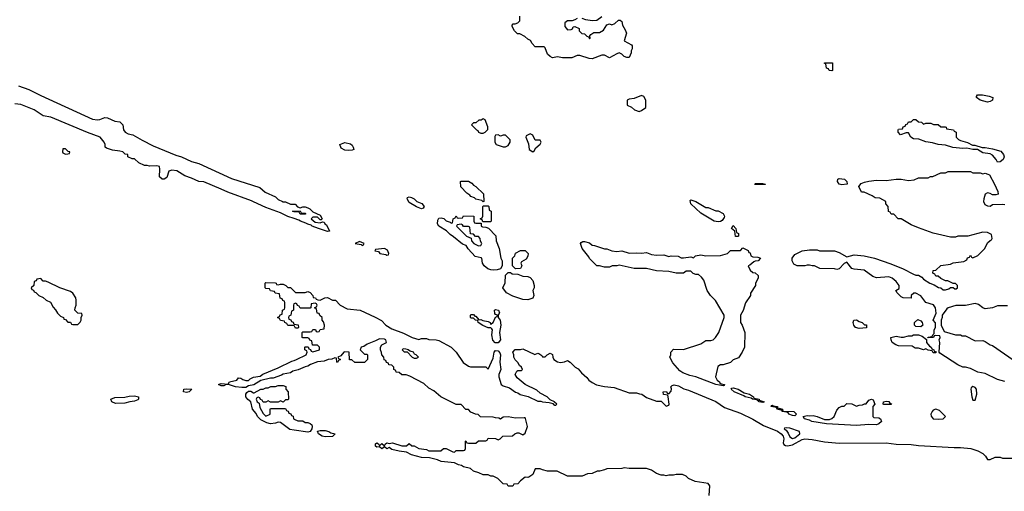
# Model space of a CAD drawing. Header units: inches. Extents: x 2348352 to 2479776, y 460422 to 613655.
# Tile 202 of 256: x 2377780 to 2385745, y 551645 to 555460. Entities that reach past the tile are written whole.
import ezdxf

# ---------------------------------------------------------------- set-up
doc = ezdxf.new("R2010")
doc.units = ezdxf.units.IN
doc.header["$MEASUREMENT"] = 0
doc.layers.add('C3575', color=7, linetype='Continuous')
doc.layers.add('C3585', color=7, linetype='Continuous')

msp = doc.modelspace()

# ---------------------------------------------------------------- linework, layer by layer
at = {"layer": 'C3575', "color": 4}
for points, elevation in [([(2377770, 554924.2), (2377855.2, 554895.2), (2377950, 554847.3), (2378370, 554656.3), (2378410, 554649.6), (2378428.4, 554651.6), (2378470, 554669.2), (2378490, 554665.2), (2378550, 554639.3), (2378590, 554635.1), (2378614, 554610), (2378619.5, 554570), (2378633.2, 554550), (2378656.6, 554536.6), (2378694, 554530), (2378770, 554484.5), (2378860.5, 554440.5), (2379043.9, 554363.9), (2379088.7, 554350), (2379170, 554312), (2379230, 554298), (2379494.2, 554174.2), (2379723.1, 554103.1), (2379764.7, 554064.7), (2379850, 554028), (2379870, 554006), (2379906, 553990), (2379906, 553986), (2379930, 553986), (2379970, 553968), (2380000, 553967.5)], 56), ([(2380000, 553851.1), (2379950, 553866.8), (2379890, 553897.3), (2379770, 553940.7), (2379670, 553985.5), (2379655.8, 553995.8), (2379464.1, 554064.1), (2379410.4, 554090.4), (2379270, 554147.3), (2379230, 554150.8), (2379170, 554178.8), (2379116.8, 554196.8), (2379050, 554237.6), (2379010, 554241.6), (2378985.6, 554234.4), (2378970, 554184.9), (2378950, 554171), (2378931.3, 554171.3), (2378912, 554190), (2378914, 554250), (2378910, 554271.3), (2378890, 554278), (2378830, 554274), (2378810, 554282), (2378790, 554282), (2378743.6, 554303.6), (2378710, 554334), (2378690, 554334), (2378654, 554350), (2378654, 554370), (2378632, 554372), (2378614, 554390), (2378590, 554398), (2378530, 554404.7), (2378482, 554422), (2378472, 554430), (2378471.3, 554450), (2378464, 554470), (2378431.1, 554511.1), (2378327.5, 554547.5), (2378032.1, 554672.1), (2377970, 554683.1), (2377896.3, 554730), (2377790, 554772.9), (2377740.7, 554779.3)], 56), ([(2380000, 553906.5), (2379992.7, 553907.3), (2379988, 553912), (2380000, 553912.4)], 56), ([(2380000, 552982.7), (2379990, 552986), (2379950, 552986), (2379942, 553002), (2379926, 553010), (2379922, 553022), (2379890, 553026), (2379882, 553042), (2379866, 553050), (2379882, 553058), (2379887.3, 553072.7), (2379902, 553078), (2379906, 553110), (2379922, 553118), (2379926, 553130), (2379926, 553170), (2379922, 553182), (2379907.3, 553187.3), (2379902, 553202), (2379887.3, 553207.3), (2379882, 553242), (2379847.3, 553247.3), (2379842, 553262), (2379810, 553266), (2379802, 553282), (2379770, 553286), (2379766, 553290), (2379766, 553330), (2379770, 553334), (2379847.3, 553332.7), (2379854, 553330), (2379858, 553318), (2379870, 553314), (2379890, 553322), (2379910, 553322), (2379934, 553310), (2379950, 553294), (2379970, 553294), (2380000, 553264)], 52), ([(2380000, 553162.7), (2379998, 553162), (2379994, 553150), (2379994, 553110), (2379978, 553102), (2379974, 553070), (2379958, 553062), (2379954, 553050), (2379958, 553038), (2379972.7, 553032.7), (2379978, 553018), (2379992.7, 553012.7), (2379998, 552998), (2380000, 552997.7)], 52), ([(2380000, 552618.4), (2379990, 552616), (2379970, 552604), (2379910, 552593.2), (2379896.8, 552583.2), (2379830, 552561.2), (2379810, 552561.2), (2379730, 552542), (2379674.4, 552505.6), (2379630, 552499), (2379610, 552485.2), (2379575.9, 552484.1), (2379526, 552490), (2379470, 552508.7), (2379450, 552508.7), (2379430, 552498), (2379410, 552498), (2379388, 552510), (2379410, 552516), (2379467.3, 552512.7), (2379478, 552530), (2379535.6, 552544.4), (2379550, 552562), (2379570, 552561), (2379584.7, 552550), (2379610, 552540.5), (2379630, 552541), (2379644.7, 552555.3), (2379670, 552567.3), (2379724.7, 552575.3), (2379747.2, 552592.8), (2379870, 552644), (2379982, 552698), (2380000, 552704)], 52), ([(2380000, 552139.8), (2379964.8, 552144.8), (2379890, 552202), (2379870, 552204), (2379850, 552195.3), (2379810, 552189.4), (2379778, 552198), (2379730, 552222), (2379704, 552250), (2379693.2, 552273.2), (2379664, 552310), (2379648.7, 552370), (2379626.3, 552386.3), (2379609.3, 552409.3), (2379609.3, 552430.7), (2379616.5, 552443.5), (2379630, 552456), (2379650, 552456), (2379670, 552442), (2379678, 552442), (2379730, 552472), (2379750, 552472), (2379770, 552482), (2379790, 552482), (2379811.6, 552491.6), (2379850, 552492), (2379870, 552502), (2379910, 552502), (2379932.7, 552492.7), (2379934, 552470), (2379952, 552450), (2379954, 552390), (2379950, 552386), (2379930, 552386), (2379910, 552366), (2379890, 552378), (2379870, 552366), (2379810, 552366), (2379790, 552378), (2379770, 552366), (2379750, 552366), (2379742, 552382), (2379727.3, 552387.3), (2379722, 552402), (2379710, 552406), (2379698, 552402), (2379694, 552390), (2379702, 552370), (2379718, 552358), (2379723.5, 552323.5), (2379750, 552274), (2379770, 552254), (2379806, 552270), (2379806, 552310), (2379810, 552314), (2379930, 552314), (2379938, 552298), (2379952.7, 552292.7), (2379958, 552278), (2379972.7, 552272.7), (2379978, 552258), (2379992.7, 552252.7), (2379994, 552230), (2380000, 552227.3)], 52)]:
    msp.add_lwpolyline(points, dxfattribs=dict(at, elevation=elevation))
for points, elevation in [([(2378150, 554415.3), (2378130, 554415.3), (2378126, 554390), (2378130, 554382), (2378150, 554372), (2378170, 554374), (2378182, 554378), (2378186, 554390), (2378172.9, 554392.9)], 56), ([(2377950, 553366), (2377918, 553362), (2377912.7, 553347.3), (2377898, 553342), (2377894, 553310), (2377874, 553290), (2377878, 553278), (2377892.7, 553272.7), (2377898, 553258), (2377910, 553254), (2377934, 553230), (2377970, 553214), (2377994, 553190), (2378030, 553174), (2378050, 553134), (2378070, 553114), (2378085.4, 553085.4), (2378110, 553062), (2378134, 553050), (2378138, 553038), (2378150, 553034), (2378170, 553014), (2378190, 553014), (2378198, 552998), (2378210, 552994), (2378250, 552994), (2378270, 553014), (2378278, 553030), (2378278, 553050), (2378286, 553070), (2378282, 553082), (2378250, 553086), (2378226, 553110), (2378228, 553130), (2378238, 553150), (2378238, 553190), (2378235.3, 553210), (2378210, 553248), (2378190, 553262), (2378106, 553290), (2378010, 553338), (2377990, 553346), (2377970, 553346)], 56), ([(2379130, 552444), (2379106, 552450), (2379108, 552470), (2379130, 552474.8), (2379172, 552470), (2379150, 552448.7)], 52), ([(2378554.6, 552354.6), (2378526, 552370), (2378518, 552390), (2378550, 552402.8), (2378630, 552406), (2378666.3, 552413.7), (2378710, 552416.3), (2378742, 552410), (2378742, 552390), (2378735.3, 552384.7), (2378710, 552375.3), (2378670, 552369.3), (2378630, 552359)], 52)]:
    msp.add_lwpolyline(points, close=True, dxfattribs=dict(at, elevation=elevation))
at = {"layer": 'C3585', "color": 4}
for points, elevation in [([(2382290, 555471), (2382270, 555458), (2382250, 555452), (2382210, 555452), (2382190, 555434), (2382190, 555406), (2382210, 555378), (2382239.6, 555380.4), (2382252.7, 555387.3), (2382258, 555402), (2382270, 555406), (2382306, 555390), (2382306, 555370), (2382327.3, 555347.3), (2382350, 555346), (2382367.3, 555327.3), (2382382, 555322), (2382390, 555306), (2382394, 555310), (2382392, 555330), (2382399.6, 555340.4), (2382423.6, 555356.4), (2382470, 555358), (2382503.6, 555376.4), (2382530, 555418), (2382550, 555426), (2382570, 555418), (2382594, 555430), (2382623.6, 555456.4), (2382636.4, 555456.4), (2382650, 555446), (2382655.3, 555415.3), (2382678, 555378), (2382688.7, 555350), (2382668.7, 555290), (2382730, 555258), (2382734, 555250), (2382735.3, 555224.7), (2382727.3, 555207.3), (2382727.3, 555192.7), (2382710, 555154), (2382690, 555154), (2382670, 555162), (2382650, 555182), (2382630, 555191), (2382610, 555184.7), (2382550, 555152), (2382510, 555172), (2382490, 555172), (2382410, 555144.7), (2382385.4, 555145.4), (2382310, 555171.3), (2382288.9, 555171.1), (2382247.3, 555152.7), (2382170, 555151.3), (2382130, 555161), (2382090, 555152), (2382070, 555162), (2382050, 555182), (2382031.6, 555231.6), (2382022, 555242), (2381950, 555242), (2381926.4, 555266.4), (2381911.3, 555291.3), (2381890, 555302), (2381865.4, 555325.4), (2381824.7, 555344.7), (2381806.8, 555346.8), (2381782, 555370), (2381762, 555410), (2381763.6, 555416.4), (2381772.7, 555427.3), (2381787.3, 555427.3), (2381810, 555435.3), (2381824.7, 555450), (2381824.7, 555490)], 56), ([(2382490, 555484.7), (2382447.3, 555452.7), (2382410, 555452), (2382359.6, 555459.6), (2382330.9, 555470.9)], 56), ([(2385750, 552534), (2385690, 552549.2), (2385590, 552597.2), (2385530.9, 552609.1), (2385470, 552639.3), (2385431.1, 552648.9), (2385409.3, 552649.3), (2385370, 552668.7), (2385222, 552762), (2385218, 552770), (2385222, 552850), (2385218, 552870), (2385226, 552890), (2385222, 552902), (2385190, 552906), (2385178, 552902), (2385171.6, 552888.4), (2385126, 552886), (2385128.4, 552891.6), (2385162, 552898), (2385166, 552910), (2385178, 552922), (2385178, 552950), (2385188, 552970), (2385187.3, 553007.3), (2385168.7, 553030), (2385194, 553086), (2385189.2, 553130), (2385172.3, 553152.3), (2385110, 553173.2), (2385070, 553225.2), (2385030, 553248.7), (2385011.6, 553248.4), (2384992, 553230), (2384990, 553208), (2384926, 553210), (2384910, 553218), (2384878, 553250), (2384868, 553270), (2384893.6, 553286.4), (2384893.2, 553310), (2384870, 553342), (2384838, 553370), (2384810, 553379), (2384710, 553372.7), (2384682, 553382), (2384610, 553432.7), (2384530, 553442), (2384510, 553448.7), (2384470, 553498), (2384450, 553488.7), (2384410, 553446), (2384390, 553438), (2384370, 553446), (2384252.7, 553447.3), (2384210, 553468), (2384190, 553468), (2384170, 553475.3), (2384150, 553475.3), (2384130, 553468), (2384068.9, 553468.9), (2384043.1, 553483.1), (2384028, 553510), (2384028.4, 553531.6), (2384050, 553562), (2384110, 553591.3), (2384170, 553598), (2384230, 553598), (2384250, 553591.3), (2384370, 553591), (2384410, 553578), (2384470, 553542), (2384530, 553558.8), (2384610, 553551), (2384694, 553530), (2384826.4, 553486.4), (2384925.4, 553445.4), (2385010, 553402), (2385030, 553394), (2385050, 553394), (2385076.9, 553376.9), (2385090, 553362), (2385142, 553330), (2385176, 553316), (2385212.7, 553292.7), (2385231.6, 553291.6), (2385250, 553274), (2385270, 553274), (2385296.4, 553283.6), (2385310, 553294), (2385330, 553294), (2385343.6, 553283.6), (2385356.4, 553283.6), (2385366, 553290), (2385366, 553310), (2385350, 553326), (2385330, 553326), (2385287.3, 553347.3), (2385268.4, 553348.4), (2385230, 553366), (2385210, 553386), (2385190, 553386), (2385182, 553402), (2385166, 553410), (2385168.4, 553431.6), (2385190, 553434), (2385230, 553472), (2385310, 553482), (2385330, 553492), (2385416.4, 553503.6), (2385442, 553518), (2385447.3, 553532.7), (2385462, 553538), (2385470, 553554), (2385478, 553538), (2385490, 553534), (2385530, 553552), (2385588, 553610), (2385610, 553654), (2385630, 553674), (2385642, 553678), (2385646, 553690), (2385642, 553722), (2385610, 553738), (2385570, 553742), (2385450, 553708), (2385370, 553708), (2385350, 553702), (2385310, 553702), (2385170, 553734), (2385050, 553775.3), (2384990, 553802), (2384910, 553848), (2384886, 553850), (2384850, 553886), (2384830, 553886), (2384822, 553902), (2384808.4, 553908.4), (2384806, 553950), (2384786, 553970), (2384786, 553990), (2384736.4, 554016.4), (2384700.4, 554020.4), (2384676.4, 554036.4), (2384610, 554066), (2384590, 554066), (2384568.7, 554110), (2384586, 554134), (2384614, 554146), (2384650, 554154), (2384710, 554160.7), (2384790, 554158.8), (2384870, 554171.3), (2384910, 554171.3), (2384970, 554158), (2385014.6, 554165.4), (2385050, 554182), (2385130, 554182), (2385148.4, 554191.6), (2385167.3, 554192.7), (2385230, 554222), (2385270, 554222), (2385290, 554232), (2385470, 554232), (2385490, 554222), (2385550, 554222), (2385570, 554212), (2385590, 554218), (2385611.6, 554211.6), (2385624.7, 554204.7), (2385666, 554130), (2385692, 554070), (2385694, 554050), (2385676, 554044), (2385650, 554044), (2385630, 554055.3), (2385610, 554059), (2385590.9, 554049.1), (2385578, 554010), (2385576.3, 553990), (2385586.4, 553966.4), (2385610, 553953.4), (2385630, 553950.8), (2385650, 553964.9), (2385730, 553967.3), (2385750, 553966)], 52), ([(2380000, 553967.5), (2380007.3, 553967.3), (2380027.3, 553947.3), (2380050, 553938), (2380070, 553946), (2380090, 553946), (2380110, 553938), (2380126, 553930), (2380150, 553906), (2380210, 553878), (2380226, 553850), (2380218, 553842), (2380210, 553842), (2380190, 553862), (2380150, 553862), (2380138, 553850), (2380170, 553822), (2380210, 553818), (2380230, 553826), (2380242, 553822), (2380248, 553808), (2380262, 553802), (2380286, 553750), (2380270, 553746), (2380198, 553770), (2380146, 553790), (2380138, 553798), (2380110, 553805.5), (2380095.5, 553815.5), (2380051.3, 553830), (2380038.8, 553838.8), (2380000, 553851.1)], 56), ([(2380000, 553912.4), (2380050, 553914), (2380058, 553898), (2380090, 553894), (2380094, 553890), (2380090, 553886), (2380050, 553888), (2380042, 553902), (2380000, 553906.5)], 56), ([(2380000, 553264), (2380010, 553254), (2380090, 553254), (2380110, 553262), (2380130, 553252), (2380152, 553230), (2380154, 553214), (2380174, 553210), (2380178, 553198), (2380192.7, 553192.7), (2380210, 553192), (2380249, 553211), (2380270, 553212), (2380310, 553192), (2380334, 553190), (2380371.6, 553151.6), (2380430, 553122), (2380534, 553110), (2380654.4, 553054.4), (2380705.4, 553025.4), (2380742, 552990), (2380790, 552958), (2380885.4, 552925.4), (2380954, 552890), (2381010, 552874), (2381030, 552882), (2381070, 552882), (2381090, 552874), (2381148.4, 552871.6), (2381170, 552864.7), (2381270, 552812), (2381312, 552770), (2381367.1, 552687.1), (2381410, 552658), (2381427.3, 552652.7), (2381550, 552652), (2381570, 552634), (2381610, 552722), (2381619.3, 552770), (2381630, 552782.8), (2381650, 552781), (2381664.9, 552764.9), (2381670.6, 552750), (2381664.9, 552690), (2381673, 552630), (2381654.8, 552590), (2381654.8, 552570), (2381673.4, 552510), (2381690, 552499.5), (2381741.6, 552481.6), (2381790, 552446), (2381810, 552441), (2381828.1, 552428.1), (2381892.5, 552412.5), (2381970, 552374), (2381994.4, 552374.4), (2382010, 552368), (2382063.6, 552363.6), (2382094, 552354), (2382094, 552350), (2382110, 552342), (2382118, 552342), (2382126, 552350), (2382106, 552366), (2382106, 552370), (2382070, 552386), (2382046, 552410), (2381990, 552438), (2381963.1, 552463.1), (2381868, 552510), (2381803.1, 552563.1), (2381788.7, 552590), (2381802, 552618), (2381810, 552622), (2381838, 552622), (2381846, 552630), (2381838, 552650), (2381822, 552662), (2381810, 552686), (2381788.4, 552708.4), (2381778, 552730), (2381778, 552750), (2381768.9, 552771.1), (2381788.4, 552791.6), (2381830, 552792), (2381850, 552798), (2381947.3, 552752.7), (2381970, 552762), (2381979.6, 552759.6), (2382003.6, 552743.6), (2382010, 552734), (2382030, 552734), (2382046, 552750), (2382070, 552762), (2382090.9, 552750.9), (2382092, 552730), (2382102, 552710), (2382130, 552691.3), (2382154, 552686), (2382188, 552692), (2382210, 552702), (2382234, 552690), (2382274, 552650), (2382296.9, 552636.9), (2382323.5, 552603.5), (2382366.4, 552566.4), (2382383.5, 552543.5), (2382410, 552524.7), (2382447.1, 552507.1), (2382511.6, 552491.6), (2382590, 552484.7), (2382710, 552442), (2382770, 552442), (2382792.7, 552432.7), (2382811.6, 552431.6), (2382850, 552404.7), (2382930, 552374), (2382970, 552374), (2383010, 552334), (2383030, 552342), (2383032.7, 552350), (2383026, 552410), (2383022, 552422), (2382987.3, 552427.3), (2382986, 552450), (2383011.6, 552451.6), (2383018, 552438), (2383030, 552434), (2383050, 552454), (2383052.9, 552472.9), (2383048, 552490), (2383059, 552501), (2383074, 552506), (2383110, 552498), (2383152.7, 552472.7), (2383190, 552462), (2383410, 552370.4), (2383482.4, 552322.4), (2383610, 552277.1), (2383710, 552228), (2383798, 552178), (2383910, 552130.2), (2383939.3, 552110), (2383957, 552090), (2383960.4, 552070), (2383956.8, 552036.8), (2383962.4, 552022.4), (2383974.6, 552014.6), (2383990, 552012.2), (2384030, 552019.6), (2384110, 552064.9), (2384131.8, 552068.2), (2384190, 552063.2), (2384290, 552044.9), (2384410, 552034), (2384790, 552035.8), (2384870, 552026), (2384990, 552023), (2385050, 552015.5), (2385338.5, 551998.5), (2385390, 551999.1), (2385474, 551990), (2385530, 551971.3), (2385571.3, 551950), (2385591.3, 551930), (2385610, 551902), (2385630, 551902), (2385670, 551922), (2385710, 551922), (2385730, 551912), (2385870, 551912)], 52), ([(2380000, 552704), (2380018, 552710), (2380098, 552750), (2380106, 552770), (2380102, 552782), (2380086, 552790), (2380086, 552810), (2380090, 552814), (2380112.7, 552812.7), (2380118, 552798), (2380132.7, 552792.7), (2380138, 552778), (2380150, 552774), (2380206, 552790), (2380206, 552810), (2380190, 552826), (2380147.3, 552827.3), (2380142, 552862), (2380127.3, 552867.3), (2380122, 552882), (2380110, 552886), (2380070, 552886), (2380066, 552890), (2380066, 552930), (2380070, 552934), (2380130, 552934), (2380142, 552938), (2380150, 552954), (2380172.7, 552952.7), (2380178, 552938), (2380190, 552934), (2380202, 552938), (2380210, 552954), (2380242, 552958), (2380246, 552990), (2380236.4, 553016.4), (2380226, 553030), (2380226, 553050), (2380207.3, 553067.3), (2380202, 553082), (2380187.3, 553087.3), (2380182, 553122), (2380166, 553130), (2380182, 553138), (2380186, 553150), (2380182, 553162), (2380170, 553166), (2380138, 553162), (2380134, 553130), (2380130, 553126), (2380050, 553126), (2380042, 553142), (2380027.3, 553147.3), (2380022, 553162), (2380010, 553166), (2380000, 553162.7)], 52), ([(2385770, 553146), (2385690, 553146), (2385650, 553128), (2385590, 553122), (2385570, 553128.7), (2385536.5, 553156.5), (2385510, 553164), (2385430, 553149), (2385351.6, 553148.4), (2385291.1, 553128.9), (2385279.6, 553120.4), (2385242, 553070), (2385242, 553050), (2385234, 553030), (2385234, 552990), (2385258, 552938), (2385350, 552912), (2385390, 552912), (2385403.6, 552903.6), (2385430, 552902), (2385510, 552862), (2385570, 552864.7), (2385590, 552858), (2385631.1, 552831.1), (2385650, 552824.7), (2385842, 552690)], 52), ([(2380000, 552997.7), (2380032.7, 552992.7), (2380034, 552970), (2380030, 552966), (2380010, 552966), (2380002, 552982), (2380000, 552982.7)], 52), ([(2383358, 551610), (2383362, 551690), (2383350, 551708), (2383243.1, 551723.1), (2383190, 551748), (2383170, 551768), (2383140.4, 551780.4), (2383090, 551782), (2383070, 551775.3), (2383030, 551775.3), (2383010, 551768.7), (2382990, 551775.3), (2382970, 551775.3), (2382930, 551788.7), (2382890, 551815.3), (2382850, 551828.7), (2382710, 551828.7), (2382670, 551834), (2382651, 551829), (2382530, 551828), (2382510, 551818), (2382470, 551808), (2382450, 551808), (2382410, 551788), (2382372.7, 551787.3), (2382330, 551768), (2382210, 551768), (2382127.3, 551807.3), (2382050, 551808), (2382010, 551818), (2381990, 551828), (2381950, 551828), (2381930, 551782), (2381899.8, 551760.2), (2381890, 551755.3), (2381870, 551758), (2381832, 551730), (2381810, 551706), (2381778, 551702), (2381770, 551686), (2381730, 551686), (2381722, 551702), (2381690, 551706), (2381648.4, 551748.4), (2381610, 551768), (2381590, 551768), (2381570, 551778), (2381530, 551778), (2381494.6, 551794.6), (2381450, 551808), (2381426, 551830), (2381370, 551842), (2381353.2, 551853.2), (2381330, 551859), (2381296, 551876), (2381190, 551885.2), (2381158.6, 551898.6), (2381094.6, 551914.6), (2381030, 551919), (2380950, 551939), (2380910, 551962), (2380850, 551969), (2380790, 551984), (2380770, 551998), (2380749.1, 551989.1), (2380730, 552006), (2380710, 551989), (2380690, 552006), (2380670, 552002), (2380658, 552010), (2380658, 552030), (2380670, 552038), (2380682, 552030), (2380690, 552014), (2380710, 552031), (2380730, 552014), (2380738, 552030), (2380750, 552038), (2380770, 552032), (2380796.9, 552036.9), (2380870, 552014), (2380910, 552014), (2380930, 552032), (2380952.7, 552012.7), (2380970, 552012), (2381010, 551992), (2381070, 551982), (2381090, 551972), (2381187.3, 551972.7), (2381208.4, 551991.6), (2381230, 551992), (2381283.6, 551963.6), (2381298, 551962), (2381310, 551974), (2381370, 551974), (2381382, 551978), (2381386, 551990), (2381386, 552050), (2381390, 552054), (2381398, 552038), (2381410, 552034), (2381470, 552034), (2381490, 552054), (2381550, 552054), (2381562, 552058), (2381570, 552074), (2381630, 552072), (2381650, 552062), (2381666, 552070), (2381688.4, 552091.6), (2381767.3, 552092.7), (2381786, 552110), (2381803.1, 552116.9), (2381816.9, 552116.9), (2381850, 552102), (2381870, 552114), (2381888, 552170), (2381872.7, 552232.7), (2381870, 552238), (2381860.4, 552240.4), (2381790, 552235.3), (2381730, 552248), (2381690, 552246), (2381670, 552228), (2381656.4, 552236.4), (2381630, 552238), (2381610, 552246), (2381508.4, 552248.4), (2381487.3, 552267.3), (2381468.4, 552268.4), (2381430, 552286), (2381410, 552306), (2381390, 552306), (2381350, 552346), (2381310, 552348), (2381186, 552410), (2381130, 552458), (2381090, 552478), (2381050, 552518), (2380936.4, 552576.4), (2380907.3, 552587.3), (2380870, 552588), (2380850, 552606), (2380826, 552610), (2380822, 552622), (2380806, 552630), (2380806, 552650), (2380790, 552666), (2380767.3, 552667.3), (2380762, 552682), (2380747.3, 552687.3), (2380742, 552702), (2380727.3, 552707.3), (2380726, 552730), (2380708.4, 552748.4), (2380707.3, 552767.3), (2380698, 552790), (2380698, 552810), (2380708.9, 552831.1), (2380746, 552850), (2380742, 552870), (2380730, 552876), (2380690, 552879.3), (2380658, 552862), (2380590, 552836), (2380562.8, 552817.2), (2380542, 552810), (2380534, 552790), (2380570, 552754), (2380590, 552754), (2380594, 552750), (2380594, 552710), (2380570, 552686), (2380490, 552688), (2380467.3, 552707.3), (2380448.4, 552708.4), (2380446, 552770), (2380410, 552773.2), (2380402, 552770), (2380378, 552742), (2380354, 552730), (2380358, 552718), (2380374, 552710), (2380358, 552702), (2380350, 552686), (2380346, 552690), (2380342, 552722), (2380330, 552726), (2380305.4, 552714.6), (2380274, 552710), (2380242, 552698), (2380187.7, 552692.3), (2380132, 552670), (2380110, 552656), (2380090, 552652.3), (2380033.7, 552626.3), (2380000, 552618.4)], 52), ([(2380000, 552227.3), (2380030, 552214), (2380070, 552214), (2380090, 552202), (2380110, 552202), (2380130, 552194), (2380142, 552182), (2380144.7, 552170), (2380142, 552150), (2380130, 552128.7), (2380110, 552124), (2380000, 552139.8)], 52)]:
    msp.add_lwpolyline(points, dxfattribs=dict(at, elevation=elevation))
for points, elevation in [([(2384350, 555046), (2384328.4, 555048.4), (2384322, 555062), (2384307.3, 555067.3), (2384302, 555102), (2384290, 555106), (2384288.9, 555111.1), (2384354, 555110), (2384354, 555050)], 52), ([(2382810, 554846), (2382750, 554822), (2382710, 554818), (2382694, 554810), (2382694, 554770), (2382730, 554752), (2382754, 554730), (2382790, 554718), (2382810, 554724.7), (2382846, 554750), (2382846, 554810), (2382830, 554838)], 56), ([(2385610, 554792.7), (2385548.7, 554810), (2385519, 554830), (2385520.2, 554839.8), (2385528.7, 554851.3), (2385568.9, 554851.1), (2385621, 554841), (2385652, 554830), (2385650, 554809), (2385630, 554797.2)], 52), ([(2381530, 554658), (2381511.6, 554648.4), (2381492.7, 554647.3), (2381470, 554626), (2381450, 554626), (2381434, 554610), (2381474, 554570), (2381484.7, 554564.7), (2381491.6, 554551.6), (2381510, 554542), (2381530, 554542), (2381546, 554550), (2381567.3, 554572.7), (2381567.3, 554592.7), (2381546, 554650)], 56), ([(2385090, 554614), (2385110, 554622), (2385150, 554622), (2385172.7, 554612.7), (2385210, 554612), (2385230, 554594), (2385267.3, 554592.7), (2385274, 554590), (2385278, 554578), (2385334, 554570), (2385338, 554558), (2385354, 554550), (2385354, 554510), (2385374, 554490), (2385390, 554482), (2385446.4, 554466.4), (2385486.4, 554446.4), (2385506, 554446), (2385566.4, 554426.4), (2385590, 554426.8), (2385650, 554416), (2385715.5, 554395.5), (2385738, 554370), (2385742.8, 554350), (2385734.8, 554330), (2385710, 554309.3), (2385688.9, 554308.9), (2385679.3, 554330), (2385650, 554365.2), (2385630, 554375.3), (2385570, 554384), (2385529, 554409), (2385490, 554409), (2385440.2, 554420.2), (2385410, 554417.2), (2385327, 554427), (2385270, 554444), (2385210, 554449.3), (2385164.1, 554464.1), (2385110, 554473.2), (2385053.2, 554493.2), (2385010, 554497.2), (2384988.7, 554510), (2384970, 554546), (2384950, 554546), (2384906, 554530), (2384886, 554550), (2384886, 554570), (2384890, 554574), (2384922, 554578), (2384927.3, 554592.7), (2384942, 554598), (2384947.3, 554612.7), (2384962, 554618), (2384970, 554634), (2384990, 554634), (2385010, 554652), (2385030, 554652), (2385050, 554634), (2385074, 554630)], 52), ([(2381650, 554528), (2381630, 554526), (2381624.7, 554515.3), (2381624.7, 554470), (2381634, 554450), (2381690, 554432), (2381710, 554432), (2381730, 554442), (2381748, 554470), (2381747.3, 554487.3), (2381710, 554526), (2381690, 554526), (2381670, 554518)], 56), ([(2381910, 554538), (2381878, 554522), (2381874, 554510), (2381896.9, 554456.9), (2381902, 554410), (2381930, 554392), (2381940.4, 554399.6), (2381956.4, 554423.6), (2381990, 554454), (2381998, 554470), (2381990, 554486), (2381950, 554486), (2381930, 554526)], 56), ([(2380441.2, 554401.2), (2380410, 554406), (2380381.2, 554421.2), (2380368.7, 554450), (2380410, 554466), (2380455.2, 554455.2), (2380470, 554444.7), (2380478.8, 554430), (2380482, 554410), (2380470, 554404)], 52), ([(2381530, 553986), (2381518, 553998), (2381470, 554008), (2381459, 554019), (2381429.1, 554029.1), (2381420.4, 554040.4), (2381396.4, 554056.4), (2381347.3, 554107.3), (2381346, 554150), (2381350, 554154), (2381410, 554154), (2381436.9, 554136.9), (2381450, 554122), (2381471.1, 554111.1), (2381531.6, 554051.6), (2381534, 553990)], 52), ([(2383730, 554126), (2383726, 554130), (2383730, 554134), (2383790, 554134), (2383814, 554130), (2383810, 554126)], 52), ([(2384430, 554124), (2384408, 554130), (2384395.3, 554150), (2384398, 554170), (2384410, 554176), (2384452, 554170), (2384472, 554150), (2384474, 554130), (2384470, 554128.7)], 52), ([(2381030, 553929.4), (2380990, 553945.2), (2380930, 553981.2), (2380914, 554010), (2380918, 554022), (2380930, 554026), (2380950, 554022.8), (2380970.7, 554010.7), (2380992, 553990), (2381033, 553973), (2381051.6, 553948.4), (2381044.7, 553935.3)], 52), ([(2381526, 553826), (2381522, 553842), (2381506, 553850), (2381522, 553858), (2381526, 553870), (2381526, 553950), (2381530, 553954), (2381570, 553954), (2381574, 553950), (2381578, 553918), (2381594, 553910), (2381594, 553830), (2381590, 553826)], 52), ([(2383330, 553942), (2383350, 553942), (2383410, 553914), (2383430, 553914), (2383470, 553892), (2383482, 553870), (2383479.6, 553860.4), (2383463.6, 553836.4), (2383450, 553828.7), (2383430, 553824), (2383398, 553830), (2383290, 553895.3), (2383209.4, 553969.4), (2383203.1, 553996.9), (2383210, 554002), (2383250.7, 553990.7)], 52), ([(2381470, 553814), (2381514, 553814), (2381514, 553790), (2381523.6, 553783.6), (2381550, 553782), (2381572.7, 553772.7), (2381632.7, 553712.7), (2381634, 553670), (2381658, 553610), (2381671.6, 553531.6), (2381682, 553510), (2381682, 553470), (2381670, 553446), (2381643.6, 553436.4), (2381610, 553434), (2381590, 553436), (2381565.6, 553445.6), (2381537.2, 553470), (2381524, 553490), (2381518, 553530), (2381514, 553534), (2381465.4, 553545.4), (2381407, 553607), (2381392.5, 553632.5), (2381363.2, 553643.2), (2381290, 553704), (2381261.6, 553721.6), (2381233.4, 553753.4), (2381169.6, 553789.6), (2381159.5, 553810), (2381162.5, 553837.5), (2381170, 553854), (2381190, 553858), (2381210, 553852), (2381230, 553832), (2381262, 553822), (2381270, 553814), (2381282, 553818), (2381286, 553850), (2381302, 553858), (2381310, 553874), (2381318, 553858), (2381330, 553854), (2381362, 553858), (2381370, 553874), (2381454, 553870), (2381454, 553830), (2381458, 553818)], 52), ([(2381350, 553806), (2381318, 553802), (2381314, 553790), (2381394, 553710), (2381432.7, 553692.7), (2381434, 553670), (2381454, 553650), (2381490, 553632), (2381510, 553634), (2381518, 553650), (2381508.4, 553668.4), (2381506, 553690), (2381490, 553706), (2381467.3, 553707.3), (2381450, 553726), (2381427.3, 553727.3), (2381422, 553782), (2381410, 553786), (2381370, 553786), (2381362, 553802)], 52), ([(2383570, 553706), (2383566, 553750), (2383538, 553770), (2383550, 553794), (2383572, 553770), (2383578, 553738), (2383594, 553730), (2383594, 553710), (2383590, 553706)], 52), ([(2380530, 553666), (2380494, 553650), (2380542, 553642), (2380550, 553634), (2380562, 553638), (2380566, 553650)], 56), ([(2382510, 553606), (2382530, 553606), (2382570, 553590.8), (2382610, 553586), (2382650, 553591), (2382710, 553570.8), (2382770, 553574.8), (2382810, 553571), (2382850, 553576), (2382890, 553561), (2382930, 553556), (2382990, 553558.8), (2383030, 553544), (2383050, 553551), (2383106.4, 553546.4), (2383130, 553534.8), (2383150, 553533.4), (2383210, 553542), (2383230, 553534), (2383246, 553550), (2383290, 553558.8), (2383330.9, 553550.9), (2383450, 553551.3), (2383506, 553570), (2383530, 553594), (2383610, 553594), (2383630, 553614), (2383672, 553592), (2383678, 553578), (2383690, 553574), (2383694, 553550), (2383710, 553542), (2383750, 553538), (2383772, 553530), (2383754, 553510), (2383730, 553508), (2383718, 553502), (2383685.4, 553474.6), (2383674, 553470), (2383690, 553434), (2383710, 553414), (2383730, 553412), (2383754, 553390), (2383754, 553370), (2383732, 553330), (2383730.9, 553309.1), (2383691.3, 553248.7), (2383690.7, 553229.3), (2383651.3, 553170), (2383631.1, 553108.9), (2383612, 553070), (2383612, 553010), (2383624.7, 552990), (2383644.7, 552930), (2383642, 552810), (2383624.7, 552770), (2383594, 552726), (2383551.1, 552708.9), (2383530, 552688), (2383470, 552668.7), (2383450, 552668), (2383426.4, 552653.6), (2383407.3, 552570), (2383422.8, 552542.8), (2383441, 552530), (2383442.8, 552522.8), (2383455.3, 552515.3), (2383482, 552510), (2383479.6, 552500.4), (2383470, 552498), (2383410, 552509.5), (2383250, 552572.3), (2383201.6, 552581.6), (2383144.1, 552604.1), (2383120.1, 552620.1), (2383063.1, 552683.1), (2383038, 552730), (2383046, 552750), (2383046, 552770), (2383070, 552794), (2383150, 552792), (2383290, 552838), (2383330, 552864.7), (2383370, 552864.7), (2383389.1, 552870.9), (2383408.7, 552890), (2383435.3, 552930), (2383478, 553050), (2383478, 553070), (2383408.9, 553188.9), (2383368.7, 553230), (2383342, 553270), (2383312.9, 553352.9), (2383296.5, 553376.5), (2383270, 553398), (2383250, 553398), (2383227.3, 553407.3), (2383210, 553426), (2383170, 553426), (2383148.4, 553408.4), (2383091.6, 553408.4), (2383030, 553422), (2382931.6, 553428.4), (2382850, 553448), (2382750, 553448.7), (2382630, 553475.3), (2382610, 553468.7), (2382571.6, 553468.4), (2382550, 553458), (2382510, 553458), (2382470, 553468), (2382448, 553468), (2382390, 553528), (2382383.1, 553543.1), (2382329.4, 553609.4), (2382315.3, 553650), (2382321.2, 553658.8), (2382334, 553666), (2382350, 553666.8), (2382390, 553654), (2382410, 553637.3), (2382430, 553634.8)], 52), ([(2380730, 553608), (2380658, 553602), (2380654, 553590), (2380683.6, 553583.6), (2380694, 553570), (2380742, 553562), (2380750, 553554), (2380762, 553558), (2380766, 553570), (2380755.3, 553595.3)], 56), ([(2381790, 553446), (2381766, 553470), (2381766, 553530), (2381786, 553550), (2381790, 553572), (2381830, 553594), (2381870, 553592), (2381894, 553570), (2381891.6, 553548.4), (2381876.9, 553523.1), (2381838, 553502), (2381834, 553490), (2381842, 553470), (2381830, 553448)], 52), ([(2381890, 553194), (2381850, 553197.2), (2381770, 553223.7), (2381719, 553250), (2381688, 553290), (2381707.3, 553332.7), (2381710, 553394), (2381730, 553414), (2381750, 553414), (2381763.6, 553403.6), (2381810, 553402), (2381850, 553384.7), (2381890, 553382), (2381910, 553374), (2381931, 553350), (2381942, 553310), (2381942, 553290), (2381932, 553270), (2381938, 553230), (2381930, 553208.7)], 52), ([(2381624.8, 552844.8), (2381606.6, 552866.6), (2381599, 552910), (2381604, 552950), (2381599.3, 552959.3), (2381590, 552968.7), (2381570, 552968), (2381525.2, 552985.2), (2381488, 553010), (2381486, 553026), (2381466, 553030), (2381450, 553046), (2381430, 553046), (2381426, 553050), (2381426, 553070), (2381430, 553074), (2381450, 553074), (2381462, 553062), (2381470, 553062), (2381492.7, 553032.7), (2381510, 553036), (2381525.4, 553025.4), (2381570, 553018.8), (2381584.7, 553010), (2381590, 552994), (2381596.4, 553003.6), (2381610, 553011.3), (2381630, 553054), (2381642, 553058), (2381646, 553070), (2381630, 553075.3), (2381624.1, 553084.1), (2381621.2, 553110), (2381630, 553114.9), (2381653, 553110), (2381660.7, 553090), (2381651, 553070), (2381651, 553050), (2381666.8, 553030), (2381672, 552990), (2381662, 552930), (2381670.4, 552869.6), (2381650, 552846)], 52), ([(2384570, 552962), (2384542, 552970), (2384526.6, 552990), (2384522.7, 553010), (2384528.7, 553030), (2384550, 553031.3), (2384570, 553018), (2384594, 553010), (2384612.7, 552992.7), (2384630, 552992), (2384630, 552968)], 52), ([(2385070, 552975.3), (2385030, 552978), (2385018, 552990), (2385018, 553010), (2385046, 553034), (2385070, 553024.7), (2385081, 553010), (2385084.7, 552990)], 52), ([(2385170, 552766), (2385162, 552782), (2385130, 552788), (2385110, 552798), (2385090, 552788.7), (2385050, 552802), (2385023.1, 552803.1), (2384998, 552818), (2384890, 552822), (2384866, 552830), (2384838, 552850), (2384828.7, 552870), (2384828, 552890), (2384870, 552901), (2384910, 552891.3), (2384928.4, 552891.6), (2384970, 552902), (2384996.4, 552903.6), (2385010, 552912), (2385051.1, 552911.1), (2385079.8, 552899.8), (2385114, 552874), (2385114, 552850), (2385139.6, 552819.6), (2385154, 552810), (2385158, 552798), (2385174, 552790), (2385178, 552778), (2385192.7, 552772.7), (2385190, 552766)], 52), ([(2380882, 552798), (2380874, 552790), (2380890, 552774), (2380914, 552774), (2380954, 552730), (2380970, 552722), (2380990, 552722), (2381006, 552730), (2380986, 552750), (2380974.6, 552754.6), (2380966, 552770), (2380938, 552778), (2380926, 552786), (2380926, 552790), (2380904.7, 552795.3)], 52), ([(2383790, 552364), (2383758, 552370), (2383758, 552378), (2383750, 552378), (2383744, 552384), (2383708, 552390), (2383697.2, 552397.2), (2383649, 552410), (2383638.4, 552418.4), (2383559, 552450), (2383535.3, 552470), (2383541.2, 552478.8), (2383550, 552481), (2383591.9, 552471.9), (2383641.6, 552441.6), (2383684.7, 552430), (2383716, 552410), (2383718, 552398), (2383762, 552390), (2383762, 552382), (2383802, 552370)], 52), ([(2385490, 552494), (2385476.9, 552483.1), (2385474.8, 552470), (2385482, 552410), (2385490, 552382), (2385510, 552382), (2385521.2, 552430), (2385519.3, 552470), (2385510, 552484)], 56), ([(2384710, 552183.7), (2384650, 552186.6), (2384550, 552178.4), (2384306, 552190), (2384188.7, 552210), (2384170, 552221.2), (2384128.7, 552230), (2384118, 552250), (2384150, 552258.8), (2384170, 552254.8), (2384198, 552258), (2384230, 552251.3), (2384290, 552226), (2384330, 552226.8), (2384350, 552234.8), (2384369, 552250), (2384390, 552302), (2384410, 552322), (2384430, 552334), (2384450, 552334), (2384470, 552354), (2384510, 552352), (2384550, 552334), (2384570, 552342), (2384596.4, 552343.6), (2384612.7, 552352.7), (2384627.3, 552352.7), (2384650, 552382), (2384670, 552391.3), (2384683.6, 552383.6), (2384698, 552350), (2384682, 552330), (2384682, 552250), (2384690, 552242), (2384730, 552238), (2384742, 552230), (2384751.3, 552210), (2384730, 552189.5)], 52), ([(2384770, 552346), (2384766, 552350), (2384768, 552370), (2384790, 552374), (2384811.6, 552371.6), (2384818, 552358), (2384832.7, 552352.7), (2384830, 552346)], 52), ([(2383914, 552314), (2383922, 552318), (2383951.3, 552310), (2383952.7, 552292.7), (2384042, 552290), (2384064.7, 552270), (2384050, 552255.3), (2384030, 552257.2), (2384002, 552270), (2383998, 552278), (2383985.2, 552285.2), (2383948.7, 552290), (2383946, 552306), (2383938, 552302), (2383910.8, 552309.2), (2383902, 552322), (2383858, 552330), (2383860.4, 552339.6), (2383870, 552342), (2383876, 552336), (2383911.3, 552330)], 52), ([(2385190, 552309), (2385170, 552301.2), (2385160.7, 552290), (2385150.7, 552270), (2385153.7, 552253.7), (2385170, 552231), (2385210, 552228), (2385250, 552232), (2385268, 552250), (2385219.3, 552299.3)], 56), ([(2380250, 552086), (2380226, 552090), (2380198, 552110), (2380188.4, 552131.6), (2380210, 552138), (2380250, 552137.3), (2380282, 552130), (2380296.9, 552116.9), (2380331.3, 552110), (2380310, 552088)], 52), ([(2383982, 552158), (2383965.5, 552154.5), (2383964.9, 552150), (2383978.9, 552138.9), (2383995.6, 552115.6), (2384010, 552085.5), (2384030, 552072.2), (2384050, 552076.5), (2384089.4, 552110), (2384089, 552130), (2384010, 552154.7)], 56)]:
    msp.add_lwpolyline(points, close=True, dxfattribs=dict(at, elevation=elevation))

doc.saveas('drawing.dxf')
